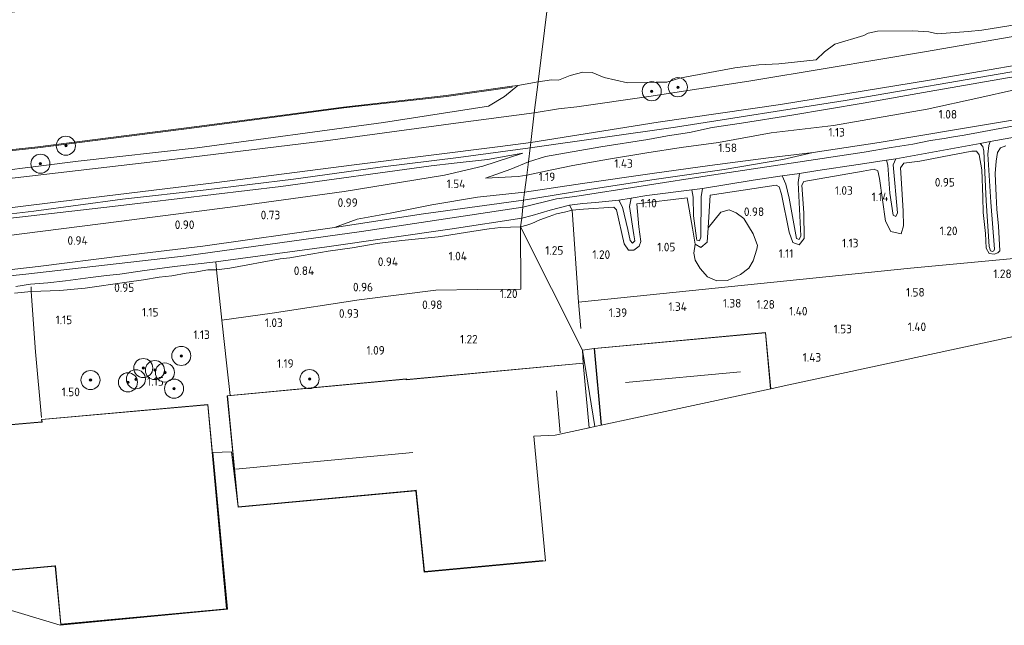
# Model space of a CAD drawing. Extents: x 126429 to 133038, y 413091 to 414846.
# Tile 223 of 256: x 131547 to 131753, y 413092 to 413218. Entities that reach past the tile are written whole.
import ezdxf
from ezdxf.enums import TextEntityAlignment as Align
from ezdxf.lldxf.tags import DXFTag

# ---------------------------------------------------------------- set-up
doc = ezdxf.new("R2010")
doc.units = 0
for name, color, linetype, lineweight in [('B-ME-GR-BOOM-S', 90, 'Continuous', 25), ('B-ME-GR-GRAS-GV', 60, 'Continuous', 13), ('B-ME-GR-MOERAS-GV', 120, 'Continuous', 13), ('B-ME-GW-OPHOGING_KRUIN-G', 90, 'Continuous', 18), ('B-ME-GW-TALUD_KRUIN-G', 90, 'Continuous', 18), ('B-ME-GW-TALUD_TEEN-G', 90, 'Continuous', 18), ('B-ME-IE-TERREINAFSCHEIDING_DOORGANG-G', 210, 'Continuous', 18), ('B-ME-IE-TERREINAFSCHEIDING_KUNSTMATIG_HEKWERK-G', 20, 'IE-TERREINAFSCHEIDING-KUNSTMATIG', 18), ('B-ME-KG-GRENS_OPNAME-G', 210, 'KG-OPNAME', 18), ('B-ME-KG-KADASTRAAL_DAKRAND-G', 170, 'Continuous', 18), ('B-ME-KG-KADASTRAAL_NOK-G', 10, 'Continuous', 18), ('B-ME-OB-BESCHOEIING-GV', 7, 'Continuous', 18), ('B-ME-OB-OEVERVOORZIENING-G', 7, 'Continuous', 18), ('B-ME-OG-BEBOUWING_BEDRIJVEN-GV', 7, 'Continuous', 18), ('B-ME-OG-HOOGTEPUNT-S', 7, 'Continuous', 25), ('B-ME-OG-TERREIN-GV', 7, 'Continuous', 18), ('B-ME-OG-TERREIN_GROEN-GV', 7, 'Continuous', 18), ('B-ME-OG-WATER_KANAAL-GV', 120, 'Continuous', 18), ('B-ME-OG-WATER_SLOOT-G', 120, 'Continuous', 18), ('B-ME-OG-WATER_SLOOT-GV', 120, 'Continuous', 18)]:
    doc.layers.add(name, color=color, linetype=linetype, lineweight=lineweight)
doc.styles.add('NLCS-ISO-ANNOTATIVE-T18', font='NLCS-ISO.ttf', dxfattribs={"height": 1.8})
doc.styles.get("Standard").update_dxf_attribs({"font": 'arial.ttf'})
doc.linetypes.add('IE-TERREINAFSCHEIDING-KUNSTMATIG', pattern='A,4,[82,NLCS.SHX,S=0.75,R=90,X=0,Y=0],4,-2', length=10)
tags = doc.linetypes.add('KG-OPNAME', pattern='A,5.5,-2,["O",Standard,S=1.8,R=0,X=-0.5,Y=-0.9],-2,5.5,-2,[5,NLCS.SHX,S=0.75,R=0,X=0,Y=0],-2', length=19).pattern_tags.tags
tags[6] = DXFTag(74, 10)

# ---------------------------------------------------------------- blocks, each defined once
blk = doc.blocks.new('SAL-HOOGTELABEL-SO')
at = {"color": 0, "linetype": 'ByBlock', "lineweight": -2, "style": 'NLCS-ISO-ANNOTATIVE-T18'}
blk.add_attdef('HOOGTE', text='', height=1.8, dxfattribs=at).set_placement((2.79, 0), align=Align.RIGHT)
blk = doc.blocks.new('SGR-BOOM_01-SO')
at = {"linetype": 'ByBlock', "lineweight": 18}
h = blk.add_hatch(color=0, dxfattribs=at)
h.dxf.hatch_style = 1
edge = h.paths.add_edge_path()
edge.add_arc((0, 0), 0.25, 0, 360)
at = {"color": 0, "linetype": 'ByBlock', "lineweight": 18}
for radius in [2, 0.25]:
    blk.add_circle((0, 0), radius, dxfattribs=at)

msp = doc.modelspace()

# ---------------------------------------------------------------- linework, layer by layer
at = {"layer": 'B-ME-GR-GRAS-GV'}
for points in [[(131756.629, 413215.268, 1.101), (131736.419, 413211.766, 1.095), (131716.481, 413208.401, 1.085), (131699.68, 413205.576, 1.121), (131678.706, 413202.363, 1.315), (131663.66, 413200.245, 1.595), (131659.829, 413199.776, 1.555), (131654.756, 413198.985, 1.381), (131655.556, 413205.475, 0.7), (131658.324, 413205.913, 0.7), (131659.781, 413205.811, 0.7), (131662.232, 413206.824, 0.7), (131664.937, 413207.479, 0.7), (131666.85, 413207.423, 0.7), (131669.344, 413206.373, 0.7), (131674.253, 413205.278, 0.7), (131678.311, 413205.331, 0.7), (131680.284, 413205.388, 0.7), (131682.517, 413205.37, 0.7), (131685.113, 413206.255, 0.7), (131696.719, 413208.399, 0.7), (131701.782, 413209.01, 0.7), (131705.913, 413209.267, 0.7), (131713.736, 413210.07, 0.7), (131715.5291, 413211.7224, 0.7), (131717.6942, 413213.3668, 0.7), (131723.76, 413215.14, 0.7), (131724.627, 413215.633, 0.7), (131726.632, 413216.099, 0.7), (131733.9621, 413216.1477, 0.7), (131737.3317, 413215.9387, 0.7), (131739.192, 413215.545, 0.7), (131745.559, 413216.032, 0.7), (131748.472, 413216.306, 0.7), (131755.815, 413217.456, 0.7)], [(131768.154, 413211.09, 2.563), (131737.487, 413205.816, 2.561), (131706.299, 413200.689, 2.563), (131680.675, 413196.997, 2.567), (131654.015, 413192.763, 2.555), (131654.756, 413198.985, 1.381), (131659.829, 413199.776, 1.555), (131663.66, 413200.245, 1.595), (131678.706, 413202.363, 1.315), (131699.68, 413205.576, 1.121), (131716.481, 413208.401, 1.085), (131736.419, 413211.766, 1.095), (131756.629, 413215.268, 1.101)], [(131753.791, 413206.33, 2.353), (131737.448, 413203.438, 2.369), (131723.625, 413200.98, 2.385), (131708.64, 413198.484, 2.437), (131698.138, 413196.786, 2.426), (131692.004, 413195.914, 2.38), (131687.224, 413194.845, 2.463), (131682.656, 413194.127, 2.426), (131678.552, 413193.398, 2.418), (131668.687, 413191.859, 2.576), (131657.122, 413189.855, 2.659), (131653.524, 413188.712, 2.497), (131653.877, 413191.629, 2.556), (131654.015, 413192.763, 2.555), (131680.675, 413196.997, 2.567), (131706.299, 413200.689, 2.563), (131737.487, 413205.816, 2.561), (131768.154, 413211.09, 2.563)], [(131533.723, 413185.62, 0.7), (131559.28, 413188.875, 0.7), (131584.164, 413191.644, 0.7), (131623.164, 413196.941, 0.7), (131645.189, 413200.388, 0.7), (131648.541, 413202.424, 0.7), (131651.335, 413204.728, 0.7), (131655.556, 413205.475, 0.7), (131654.756, 413198.985, 1.381), (131638.331, 413196.805, 1.051), (131611.06, 413193.134, 1.049), (131575.419, 413188.777, 1.051), (131538.841, 413184.484, 1.051)], [(131755.265, 413203.819, 1.273), (131747.84, 413202.111, 1.142), (131736.962, 413199.767, 0.908), (131717.405, 413196.326, 0.934), (131704.311, 413194.776, 1.339), (131693.328, 413192.76, 1.255), (131685.48, 413191.711, 1.575), (131678.302, 413190.607, 1.586), (131670.298, 413189.242, 1.378), (131662.811, 413187.947, 1.26), (131658.428, 413187.059, 1.257), (131653.208, 413185.918, 1.137), (131653.524, 413188.712, 2.497), (131657.122, 413189.855, 2.659), (131668.687, 413191.859, 2.576), (131678.552, 413193.398, 2.418), (131682.656, 413194.127, 2.426), (131687.224, 413194.845, 2.463), (131692.004, 413195.914, 2.38), (131698.138, 413196.786, 2.426), (131708.64, 413198.484, 2.437), (131723.625, 413200.98, 2.385), (131737.448, 413203.438, 2.369), (131753.791, 413206.33, 2.353)], [(131756.974, 413197.811, 0.788), (131743.163, 413195.444, 0.563), (131726.962, 413192.769, 0.475), (131713.099, 413190.631, 0.713), (131703.214, 413189.495, 1.063), (131691.53, 413187.934, 1.213), (131679.937, 413186.358, 1.375), (131664.872, 413184.171, 1.338), (131652.678, 413182.33, 1.014), (131653.208, 413185.918, 1.137), (131658.428, 413187.059, 1.257), (131662.811, 413187.947, 1.26), (131670.298, 413189.242, 1.378), (131678.302, 413190.607, 1.586), (131685.48, 413191.711, 1.575), (131693.328, 413192.76, 1.255), (131704.311, 413194.776, 1.339), (131717.405, 413196.326, 0.934), (131736.962, 413199.767, 0.908), (131747.84, 413202.111, 1.142), (131755.265, 413203.819, 1.273)], [(131764.593, 413197.978, -0.193), (131744.737, 413194.277, -0.193), (131742.531, 413193.943, -0.193), (131740.563, 413193.599, -0.193), (131737.714, 413193.206, -0.193), (131733.969, 413192.441, -0.193), (131729.489, 413191.676, -0.193), (131723.773, 413190.751, -0.193), (131691.834, 413185.946, -0.193), (131663.226, 413181.477, -0.193), (131659.366, 413180.924, -0.193), (131652.331, 413179.22, -0.193), (131652.46, 413180.704, 0.476), (131665.757, 413182.874, 0.476), (131679.83, 413185.015, 0.476), (131694.49, 413187.133, 0.476), (131706.766, 413189.171, 0.476), (131713.099, 413190.631, 0.713), (131726.962, 413192.769, 0.475), (131743.163, 413195.444, 0.563), (131756.974, 413197.811, 0.788)], [(131753.479, 413192.073, 0.938), (131752.382, 413191.63, 0.938), (131751.721, 413190.643, 0.938), (131751.461, 413188.827, 0.938), (131751.221, 413186.271, 0.938), (131751.463, 413181.615, 0.938), (131751.615, 413178.806, 0.938), (131751.924, 413175.227, 0.938), (131752.204, 413170.08, 0.938), (131751.77, 413169.617, 0.938), (131751.012, 413169.373, 0.938), (131750, 413169.488, 0.938), (131749.356, 413170.623, 0.938), (131749.234, 413173.697, 0.938), (131748.749, 413178.122, 0.938), (131748.666, 413181.307, 0.938), (131748.467, 413187.048, 0.938), (131747.903, 413190.176, 0.938), (131747.35, 413190.936, 0.938), (131746.342, 413190.94, 0.938), (131740.116, 413189.744, 0.938), (131735.464, 413188.856, 0.938), (131732.13, 413188.452, 0.938), (131731.44, 413187.425, 0.938), (131731.69, 413183.051, 0.938), (131732.006, 413178.4, 0.938), (131732.039, 413175.315, 0.938), (131731.537, 413173.615, 0.938), (131729.419, 413174.136, 0.938), (131728.288, 413176.307, 0.938), (131726.989, 413185.245, 0.938), (131726.666, 413186.798, 0.938), (131725.883, 413187.203, 0.938), (131723.573, 413186.764, 0.938), (131711.169, 413184.609, 0.938), (131710.736, 413183.807, 0.938), (131711.201, 413177.989, 0.938), (131711.28, 413172.642, 0.938), (131710.192, 413171.33, 0.938), (131708.897, 413171.796, 0.938), (131708.14, 413173.959, 0.938), (131706.513, 413181.94, 0.938), (131705.987, 413183.47, 0.938), (131705.411, 413183.804, 0.938), (131691.564, 413181.724, 0.938), (131691.126, 413174.854, 0.938), (131690.916, 413171.91, 0.938), (131689.609, 413170.784, 0.938), (131688.439, 413171.441, 0.938), (131687.855, 413174.84, 0.938), (131686.778, 413181.163, 0.938), (131676.212, 413179.874, 0.938), (131676.602, 413175.084, 0.938), (131677.036, 413172.019, 0.938), (131676.709, 413171.059, 0.938), (131675.568, 413170.18, 0.938), (131674.494, 413170.21, 0.938), (131673.558, 413171.535, 0.938), (131671.935, 413178.683, 0.938), (131671.392, 413179.188, 0.938), (131665.027, 413178.801, 0.938), (131662.652, 413178.574, 0.938), (131662.139, 413179.607, -0.193), (131664.909, 413179.999, -0.193), (131667.588, 413180.183, -0.193), (131672.472, 413180.694, -0.193), (131673.199, 413179.18, 0.499), (131674.332, 413174.533, 0.527), (131674.841, 413172.215, 0.527), (131675.302, 413171.701, 0.527), (131675.773, 413172.19, 0.527), (131675.596, 413173.422, 0.527), (131674.686, 413179.33, 0.499), (131675.004, 413181.068, -0.193), (131678.307, 413181.637, -0.193), (131687.754, 413182.849, -0.193), (131688.012, 413181.298, 0.547), (131688.098, 413177.367, 0.547), (131688.672, 413172.731, 0.547), (131688.793, 413172.321, 0.547), (131689.363, 413172.192, 0.547), (131689.604, 413172.938, 0.547), (131689.658, 413181.409, 0.547), (131689.971, 413183.108, -0.193), (131700.537, 413184.874, -0.193), (131706.642, 413185.792, -0.193), (131707.388, 413184.042, 0.671), (131708.072, 413181.079, 0.721), (131709.636, 413172.675, 0.721), (131710.197, 413172.453, 0.721), (131710.578, 413173.208, 0.721), (131710.02, 413184.359, 0.671), (131710.278, 413186.283, -0.193), (131714.094, 413186.884, -0.193), (131722.551, 413188.169, -0.193), (131728.496, 413189.037, -0.193), (131728.749, 413187.988, 0.591), (131729.201, 413182.174, 0.593), (131729.845, 413177.531, 0.593), (131730.468, 413177.233, 0.593), (131730.757, 413177.997, 0.593), (131729.88, 413188.082, 0.591), (131730.434, 413189.338, -0.193), (131748.113, 413192.563, -0.193), (131748.668, 413191.924, -0.193), (131748.872, 413190.949, -0.193), (131749.37, 413180.567, -0.193), (131750.011, 413170.956, -0.193), (131750.276, 413170.095, -0.193), (131750.648, 413169.904, -0.193), (131750.97, 413170.056, -0.193), (131751.115, 413170.406, -0.193), (131750.321, 413180.282, -0.193), (131749.689, 413190.291, -0.193), (131749.891, 413192.133, -0.193), (131750.219, 413192.991, -0.193), (131768.651, 413196.229, -0.193)], [(131535.811, 413177.986, 2.551), (131559.593, 413180.872, 2.43), (131587.757, 413184.339, 2.408), (131617.047, 413188.106, 2.542), (131647.581, 413191.951, 2.32), (131654.015, 413192.763, 2.555), (131653.877, 413191.629, 2.556), (131653.524, 413188.712, 2.497), (131649.859, 413187.2, 2.047), (131644.524, 413185.258, 1.631), (131651.395, 413185.633, 1.42), (131653.208, 413185.918, 1.137), (131652.678, 413182.33, 1.014), (131642.861, 413181.327, 1.476), (131633.271, 413179.726, 1.226), (131624.543, 413177.968, 0.826), (131617.684, 413176.672, 0.839), (131612.937, 413174.963, 0.601), (131585.359, 413171.034, 0.539), (131568.565, 413169.044, 0.726), (131550.868, 413166.75, 0.54), (131538.055, 413165.345, 0.478)], [(131544.218, 413173.206, 1.122), (131567.784, 413176.197, 1.159), (131591.044, 413179.242, 1.134), (131614.936, 413182.5, 1.397), (131635.922, 413185.879, 1.697), (131643.969, 413187.765, 1.847), (131652.365, 413190.522, 2.409), (131644.945, 413189.196, 2.228), (131637.943, 413188.437, 2.349), (131633.13, 413187.862, 2.431), (131601.659, 413183.547, 2.595), (131566.43, 413179.384, 2.603), (131529.249, 413175.095, 2.511)], [(131761.872, 413169.087, 1.475), (131733.486, 413166.45, 1.474), (131698.758, 413162.868, 1.399), (131664.03, 413159.286, 1.324), (131662.652, 413178.574, 0.938), (131665.027, 413178.801, 0.938), (131671.392, 413179.188, 0.938), (131671.935, 413178.683, 0.938), (131673.558, 413171.535, 0.938), (131674.494, 413170.21, 0.938), (131675.568, 413170.18, 0.938), (131676.709, 413171.059, 0.938), (131677.036, 413172.019, 0.938), (131676.602, 413175.084, 0.938), (131676.212, 413179.874, 0.938), (131686.778, 413181.163, 0.938), (131687.855, 413174.84, 0.938), (131688.439, 413171.441, 0.938), (131688.121, 413169.545, 1.286), (131688.44, 413168.091, 1.249), (131689.449, 413166.369, 1.286), (131691.026, 413164.634, 1.299), (131692.978, 413163.779, 1.299), (131695.214, 413163.875, 1.299), (131697.909, 413165.088, 1.311), (131699.638, 413166.438, 1.336), (131700.541, 413167.99, 1.324), (131701.338, 413170.421, 1.324), (131701.482, 413171.193, 1.224), (131700.603, 413173.595, 1.236), (131698.594, 413176.845, 1.124), (131696.992, 413178.033, 1.099), (131695.571, 413178.659, 1.124), (131693.827, 413178.175, 1.024), (131691.126, 413174.854, 0.938), (131691.564, 413181.724, 0.938), (131705.411, 413183.804, 0.938), (131705.987, 413183.47, 0.938), (131706.513, 413181.94, 0.938), (131708.14, 413173.959, 0.938), (131708.897, 413171.796, 0.938), (131710.192, 413171.33, 0.938), (131711.28, 413172.642, 0.938), (131711.201, 413177.989, 0.938), (131710.736, 413183.807, 0.938), (131711.169, 413184.609, 0.938), (131723.573, 413186.764, 0.938), (131725.883, 413187.203, 0.938), (131726.666, 413186.798, 0.938), (131726.989, 413185.245, 0.938), (131728.288, 413176.307, 0.938), (131729.419, 413174.136, 0.938), (131731.537, 413173.615, 0.938), (131732.039, 413175.315, 0.938), (131732.006, 413178.4, 0.938), (131731.69, 413183.051, 0.938), (131731.44, 413187.425, 0.938), (131732.13, 413188.452, 0.938), (131735.464, 413188.856, 0.938), (131740.116, 413189.744, 0.938), (131746.342, 413190.94, 0.938), (131747.35, 413190.936, 0.938), (131747.903, 413190.176, 0.938), (131748.467, 413187.048, 0.938), (131748.666, 413181.307, 0.938), (131748.749, 413178.122, 0.938), (131749.234, 413173.697, 0.938), (131749.356, 413170.623, 0.938), (131750, 413169.488, 0.938), (131751.012, 413169.373, 0.938), (131751.77, 413169.617, 0.938), (131752.204, 413170.08, 0.938), (131751.924, 413175.227, 0.938), (131751.615, 413178.806, 0.938), (131751.463, 413181.615, 0.938), (131751.221, 413186.271, 0.938), (131751.461, 413188.827, 0.938), (131751.721, 413190.643, 0.938), (131752.382, 413191.63, 0.938), (131753.479, 413192.073, 0.938)], [(131546.196, 413162.559, -0.188), (131549.244, 413163.084, -0.188), (131552.939, 413163.378, -0.188), (131556.613, 413163.774, -0.188), (131561.844, 413164.472, -0.188), (131565.197, 413164.884, -0.188), (131567.956, 413165.173, -0.188), (131573.146, 413165.936, -0.188), (131576.877, 413166.431, -0.188), (131579.426, 413166.766, -0.188), (131588.087, 413167.775, -0.188), (131588.233, 413166.111, 0.938), (131586.437, 413166.054, 0.938), (131583.701, 413165.626, 0.938), (131581.897, 413165.367, 0.938), (131578.863, 413164.809, 0.938), (131576.226, 413164.515, 0.938), (131572.908, 413163.987, 0.938), (131569.48, 413163.512, 0.938), (131560.716, 413162.227, 0.938), (131555.426, 413161.735, 0.938), (131549.435, 413161.545, 0.938), (131545.906, 413161.199, 0.938)], [(131545.906, 413161.199, 0.938), (131549.435, 413161.545, 0.938), (131555.426, 413161.735, 0.938), (131560.716, 413162.227, 0.938), (131569.48, 413163.512, 0.938), (131572.908, 413163.987, 0.938), (131576.226, 413164.515, 0.938), (131578.863, 413164.809, 0.938), (131581.897, 413165.367, 0.938), (131583.701, 413165.626, 0.938), (131586.437, 413166.054, 0.938), (131588.233, 413166.111, 0.938), (131589.363, 413155.575, 0.954), (131590.394, 413145.954, 1.088), (131591.058, 413139.767, 1.174), (131590.453, 413139.71, 1.34), (131592.741, 413116.421, 1.457), (131591.337, 413127.997, 1.032), (131587.444, 413127.826, 1.186), (131590.486, 413094.979, 1.186), (131555.501, 413091.624, 1.186), (131523.926, 413101.117, 1.186)]]:
    msp.add_polyline3d(points, dxfattribs=at)
for points in [[(131476.013, 413171.858, 2.195), (131451.921, 413169.934, 2.175), (131451.449, 413174.462, 1.051), (131460.803, 413175.712, 1.051), (131481.214, 413177.966, 1.051), (131501.624, 413180.221, 1.051), (131538.841, 413184.484, 1.051), (131575.419, 413188.777, 1.051), (131611.06, 413193.134, 1.049), (131638.331, 413196.805, 1.051), (131654.756, 413198.985, 1.381), (131654.015, 413192.763, 2.555), (131647.581, 413191.951, 2.32), (131617.047, 413188.106, 2.542), (131587.757, 413184.339, 2.408), (131559.593, 413180.872, 2.43), (131535.811, 413177.986, 2.551), (131506.41, 413174.544, 2.461)], [(131464.328, 413164.228, 1.009), (131452.815, 413163.156, 0.977), (131452.332, 413167.113, 2.248), (131490.712, 413170.549, 2.561), (131529.249, 413175.095, 2.511), (131566.43, 413179.384, 2.603), (131601.659, 413183.547, 2.595), (131633.13, 413187.862, 2.431), (131637.943, 413188.437, 2.349), (131644.945, 413189.196, 2.228), (131652.365, 413190.522, 2.409), (131643.969, 413187.765, 1.847), (131635.922, 413185.879, 1.697), (131614.936, 413182.5, 1.397), (131591.044, 413179.242, 1.134), (131567.784, 413176.197, 1.159), (131544.218, 413173.206, 1.122), (131519.095, 413169.986, 1.134), (131498.294, 413167.766, 1.097)], [(131665.757, 413182.874, 0.476), (131652.46, 413180.704, 0.476), (131652.678, 413182.33, 1.014), (131664.872, 413184.171, 1.338), (131679.937, 413186.358, 1.375), (131691.53, 413187.934, 1.213), (131703.214, 413189.495, 1.063), (131713.099, 413190.631, 0.713), (131706.766, 413189.171, 0.476), (131694.49, 413187.133, 0.476), (131679.83, 413185.015, 0.476)], [(131651.395, 413185.633, 1.42), (131644.524, 413185.258, 1.631), (131649.859, 413187.2, 2.047), (131653.524, 413188.712, 2.497), (131653.208, 413185.918, 1.137)], [(131631.575, 413177.825, 0.551), (131612.937, 413174.963, 0.601), (131617.684, 413176.672, 0.839), (131624.543, 413177.968, 0.826), (131633.271, 413179.726, 1.226), (131642.861, 413181.327, 1.476), (131652.678, 413182.33, 1.014), (131652.46, 413180.704, 0.476)], [(131488.246, 413159.009, -0.193), (131453.564, 413155.79, -0.188), (131453.459, 413157.018, 0.49), (131470.423, 413158.468, 0.49), (131492.8, 413160.757, 0.503), (131518.214, 413163.24, 0.503), (131538.055, 413165.345, 0.478), (131550.868, 413166.75, 0.54), (131568.565, 413169.044, 0.726), (131585.359, 413171.034, 0.539), (131612.937, 413174.963, 0.601), (131631.575, 413177.825, 0.551), (131652.46, 413180.704, 0.476), (131652.331, 413179.22, -0.193), (131618.607, 413174.146, -0.193), (131581.844, 413168.996, -0.193), (131548.325, 413165.182, -0.193), (131540.214, 413164.316, -0.193), (131537.457, 413164.066, -0.193), (131534.403, 413163.786, -0.193), (131532.777, 413163.602, -0.193), (131517.015, 413161.951, -0.193)], [(131653.218, 413175.419, 0.938), (131651.829, 413175.08, 0.938), (131652.142, 413176.916, -0.188), (131654.283, 413177.488, -0.193), (131658.052, 413178.613, -0.193), (131662.139, 413179.607, -0.193), (131662.652, 413178.574, 0.938), (131661.089, 413178.174, 0.938), (131659.42, 413177.808, 0.938), (131657.851, 413177.289, 0.938), (131655.88, 413176.562, 0.938), (131654.241, 413175.77, 0.938)], [(131590.988, 413166.446, 0.938), (131588.233, 413166.111, 0.938), (131588.087, 413167.775, -0.188), (131611.288, 413170.928, -0.188), (131637.545, 413174.689, -0.188), (131652.142, 413176.916, -0.188), (131651.829, 413175.08, 0.938), (131647.649, 413174.981, 0.938), (131645.291, 413174.653, 0.938), (131643.01, 413174.296, 0.938), (131634.638, 413172.996, 0.938), (131627.003, 413172.218, 0.938), (131621.84, 413171.575, 0.938), (131616.612, 413170.706, 0.938), (131611.586, 413169.98, 0.938), (131608.376, 413169.422, 0.938), (131605.908, 413169.034, 0.938), (131603.601, 413168.613, 0.938), (131601.519, 413168.358, 0.938)], [(131599.868, 413157.003, 1.151), (131589.363, 413155.575, 0.954), (131588.233, 413166.111, 0.938), (131590.988, 413166.446, 0.938), (131601.519, 413168.358, 0.938), (131603.601, 413168.613, 0.938), (131605.908, 413169.034, 0.938), (131608.376, 413169.422, 0.938), (131611.586, 413169.98, 0.938), (131616.612, 413170.706, 0.938), (131621.84, 413171.575, 0.938), (131627.003, 413172.218, 0.938), (131634.638, 413172.996, 0.938), (131643.01, 413174.296, 0.938), (131645.291, 413174.653, 0.938), (131647.649, 413174.981, 0.938), (131651.829, 413175.08, 0.938), (131651.906, 413162.034, 1.313), (131642.839, 413161.949, 1.313), (131634.159, 413161.821, 1.138), (131618.072, 413159.828, 1.088)], [(131586.418, 413137.852, 1.186), (131551.612, 413134.746, 1.186), (131551.661, 413134.226, 1.186), (131521.08, 413131.575, 1.186), (131523.993, 413101.208, 1.186), (131554.456, 413104.041, 1.186), (131555.597, 413091.782, 1.186), (131590.37, 413095.031, 1.186), (131588.394, 413116.441, 1.186)]]:
    msp.add_polyline3d(points, close=True, dxfattribs=at)
at = {"layer": 'B-ME-GR-MOERAS-GV'}
msp.add_polyline3d([(131526.6, 413189.086, 0.7), (131550.818, 413191.653, 0.7), (131584.093, 413195.879, 0.7), (131614.853, 413199.988, 0.7), (131636.354, 413202.399, 0.7), (131650.095, 413204.35, 0.7), (131650.064, 413204.548, 0.7), (131651.335, 413204.728, 0.7), (131648.541, 413202.424, 0.7), (131645.189, 413200.388, 0.7), (131623.164, 413196.941, 0.7), (131584.164, 413191.644, 0.7), (131559.28, 413188.875, 0.7), (131533.723, 413185.62, 0.7)], dxfattribs=at)
at = {"layer": 'B-ME-GW-OPHOGING_KRUIN-G'}
for points in [[(132003.399, 413226.785, 3.303), (131981.8445, 413253.7513, 3.2262), (131972.994, 413250.98, 3.178), (131958.869, 413246.621, 2.91), (131937.079, 413242.184, 3.162), (131915.106, 413237.457, 3.269), (131890.132, 413232.511, 3.278), (131860.26, 413226.506, 3.163), (131825.322, 413219.495, 3.212), (131802.252, 413215.004, 3.204), (131794.159, 413212.8, 3.332), (131756.312, 413207.868, 2.614), (131719.818, 413201.558, 2.614), (131684.307, 413195.965, 2.572), (131653.877, 413191.629, 2.556)], [(131282.041, 413155.093, 2.51), (131304.505, 413156.675, 2.355), (131325.405, 413158.498, 2.241), (131342.568, 413159.667, 2.35), (131363.475, 413161.017, 2.242), (131384.292, 413162.543, 2.31), (131403.13, 413163.891, 2.292), (131420.749, 413164.993, 2.355), (131438.494, 413166.871, 2.234), (131452.172, 413168.281, 2.302), (131473.646, 413170.217, 2.389), (131491.366, 413171.709, 2.462), (131507.52, 413173.48, 2.425), (131529.721, 413176.027, 2.54), (131549.991, 413178.363, 2.584), (131568.555, 413180.895, 2.574), (131586.07, 413182.844, 2.585), (131604.337, 413185.088, 2.603), (131622.45, 413187.596, 2.531), (131638.859, 413189.623, 2.573), (131653.877, 413191.629, 2.556)]]:
    msp.add_polyline3d(points, dxfattribs=at)
at = {"layer": 'B-ME-GW-TALUD_KRUIN-G'}
for points in [[(131975.363, 413253.807, 2.788), (131972.828, 413252.134, 2.801), (131971.044, 413251.378, 2.901), (131963.042, 413248.887, 2.851), (131937.234, 413243.199, 3.057), (131909.894, 413237.377, 3.172), (131879.68, 413231.477, 3.165), (131844.701, 413224.165, 3.104), (131821.412, 413219.653, 3.069), (131802.171, 413215.984, 3.037), (131796.285, 413214.533, 2.983), (131788.7, 413213.319, 3.055), (131780.596, 413212.635, 2.673), (131768.154, 413211.09, 2.563), (131737.487, 413205.816, 2.561), (131706.299, 413200.689, 2.563), (131680.675, 413196.997, 2.567), (131654.015, 413192.763, 2.555)], [(131653.524, 413188.712, 2.497), (131657.122, 413189.855, 2.659), (131668.687, 413191.859, 2.576), (131678.552, 413193.398, 2.418), (131682.656, 413194.127, 2.426), (131687.224, 413194.845, 2.463), (131692.004, 413195.914, 2.38), (131698.138, 413196.786, 2.426), (131708.64, 413198.484, 2.437), (131723.625, 413200.98, 2.385), (131737.448, 413203.438, 2.369), (131753.791, 413206.33, 2.353), (131764.09, 413207.881, 2.394), (131772.179, 413209.042, 2.487), (131778.548, 413209.633, 2.355)], [(131282.204, 413156.3, 2.37), (131313.986, 413159.149, 2.023), (131349.186, 413161.775, 2.039), (131385.026, 413163.967, 2.135), (131420.442, 413166.396, 2.196), (131451.921, 413169.934, 2.175), (131476.013, 413171.858, 2.195), (131506.41, 413174.544, 2.461), (131535.811, 413177.986, 2.551), (131559.593, 413180.872, 2.43), (131587.757, 413184.339, 2.408), (131617.047, 413188.106, 2.542), (131647.581, 413191.951, 2.32), (131654.015, 413192.763, 2.555)], [(131652.365, 413190.522, 2.409), (131644.945, 413189.196, 2.228), (131637.943, 413188.437, 2.349), (131633.13, 413187.862, 2.431), (131601.659, 413183.547, 2.595), (131566.43, 413179.384, 2.603), (131529.249, 413175.095, 2.511), (131490.712, 413170.549, 2.561), (131452.332, 413167.113, 2.248), (131415.302, 413163.38, 2.327), (131394.264, 413161.974, 2.304), (131373.226, 413160.569, 2.282), (131352.344, 413159.188, 2.312), (131331.462, 413157.807, 2.342), (131297.245, 413154.801, 2.425), (131281.897, 413154.02, 2.435)], [(131652.678, 413182.33, 1.014), (131664.872, 413184.171, 1.338), (131679.937, 413186.358, 1.375), (131691.53, 413187.934, 1.213), (131703.214, 413189.495, 1.063), (131713.099, 413190.631, 0.713)], [(131644.524, 413185.258, 1.631), (131649.859, 413187.2, 2.047), (131653.524, 413188.712, 2.497)], [(131612.937, 413174.963, 0.601), (131617.684, 413176.672, 0.839), (131624.543, 413177.968, 0.826), (131633.271, 413179.726, 1.226), (131642.861, 413181.327, 1.476), (131652.678, 413182.33, 1.014)]]:
    msp.add_polyline3d(points, dxfattribs=at)
at = {"layer": 'B-ME-GW-TALUD_TEEN-G'}
for points in [[(131778.548, 413209.633, 2.355), (131777.014, 413208.685, 2.138), (131769.68, 413206.959, 1.876), (131765.858, 413205.985, 1.452), (131762.274, 413205.155, 1.255), (131755.265, 413203.819, 1.273), (131747.84, 413202.111, 1.142), (131736.962, 413199.767, 0.908), (131717.405, 413196.326, 0.934), (131704.311, 413194.776, 1.339), (131693.328, 413192.76, 1.255), (131685.48, 413191.711, 1.575), (131678.302, 413190.607, 1.586), (131670.298, 413189.242, 1.378), (131662.811, 413187.947, 1.26), (131658.428, 413187.059, 1.257), (131653.208, 413185.918, 1.137)], [(131651.335, 413204.728, 0.7), (131648.541, 413202.424, 0.7), (131645.189, 413200.388, 0.7), (131623.164, 413196.941, 0.7), (131584.164, 413191.644, 0.7), (131559.28, 413188.875, 0.7), (131533.723, 413185.62, 0.7), (131507.434, 413182.722, 0.7), (131482.873, 413180.163, 0.7), (131457.819, 413177.455, 0.7), (131422.632, 413173.876, 0.7), (131390.205, 413171.376, 0.7), (131361.978, 413169.193, 0.7), (131324.177, 413166.288, 0.7), (131283.201, 413163.706, 0.7)], [(131652.365, 413190.522, 2.409), (131643.969, 413187.765, 1.847), (131635.922, 413185.879, 1.697), (131614.936, 413182.5, 1.397), (131591.044, 413179.242, 1.134), (131567.784, 413176.197, 1.159), (131544.218, 413173.206, 1.122), (131519.095, 413169.986, 1.134), (131498.294, 413167.766, 1.097), (131464.328, 413164.228, 1.009), (131452.815, 413163.156, 0.977), (131434.703, 413161.332, 1.065), (131408.283, 413159.247, 1.102), (131382.797, 413157.096, 1.115), (131353.929, 413155.179, 1.102), (131329.811, 413153.533, 1.102), (131306.924, 413151.906, 1.102), (131281.427, 413150.533, 1.082)], [(131653.208, 413185.918, 1.137), (131651.395, 413185.633, 1.42), (131644.524, 413185.258, 1.631)]]:
    msp.add_polyline3d(points, dxfattribs=at)
at = {"layer": 'B-ME-IE-TERREINAFSCHEIDING_DOORGANG-G'}
msp.add_polyline3d([(131659.829, 413199.776, 1.555), (131663.66, 413200.245, 1.595)], dxfattribs=at)
at = {"layer": 'B-ME-IE-TERREINAFSCHEIDING_KUNSTMATIG_HEKWERK-G'}
for points in [[(131663.66, 413200.245, 1.595), (131678.706, 413202.363, 1.315), (131699.68, 413205.576, 1.121), (131716.481, 413208.401, 1.085), (131736.419, 413211.766, 1.095), (131756.629, 413215.268, 1.101), (131777.153, 413219.111, 1.109), (131792.657, 413222.046, 1.027), (131793.032, 413223.696, 0.7), (131793.056, 413225.13, 0.7), (131793.252, 413227.307, 0.7), (131796.092, 413227.902, 0.7), (131797.66, 413224.693, 0.7), (131797.693, 413224.631, 0.73), (131798.849, 413223.055, 1.229), (131817.666, 413226.788, 1.05), (131836.38, 413230.535, 1.066), (131860.777, 413235.431, 0.996), (131884.415, 413240.024, 0.969), (131907.885, 413245.209, 1.027), (131915.395, 413246.8424, 1.0277), (131929.37, 413249.882, 1.029), (131958.942, 413256.397, 0.937), (131967.777, 413258.447, 0.975)], [(131282.763, 413160.455, 1.565), (131306.98, 413162.104, 1.463), (131335.06, 413164.3, 1.371), (131359.673, 413166.324, 1.291), (131391.146, 413169.111, 1.269), (131421.724, 413171.548, 1.257), (131451.449, 413174.462, 1.051), (131460.803, 413175.712, 1.051), (131481.214, 413177.966, 1.051), (131501.624, 413180.221, 1.051), (131538.841, 413184.484, 1.051), (131575.419, 413188.777, 1.051), (131611.06, 413193.134, 1.049), (131638.331, 413196.805, 1.051), (131654.756, 413198.985, 1.381)], [(131659.829, 413199.776, 1.555), (131654.756, 413198.985, 1.381)], [(131662.139, 413179.607, -0.193), (131662.652, 413178.574, 0.938), (131664.03, 413159.286, 1.324), (131698.758, 413162.868, 1.399), (131733.486, 413166.45, 1.474), (131761.872, 413169.087, 1.475), (131790.257, 413171.723, 1.476)], [(131588.087, 413167.775, -0.188), (131588.233, 413166.111, 0.938), (131589.363, 413155.575, 0.954), (131590.394, 413145.954, 1.088), (131591.058, 413139.767, 1.174)], [(131551.5771, 413135.134, 1.1915), (131550.339, 413148.889, 1.386), (131549.435, 413161.545, 0.938), (131549.41, 413162.492, 0.393)], [(131664.03, 413159.286, 1.324), (131664.471, 413153.796, 1.324)], [(131664.806, 413149.273, 1.342), (131667.274, 413149.631, 1.476)], [(131665.013, 413146.557, 1.19), (131664.806, 413149.273, 1.342)]]:
    msp.add_polyline3d(points, dxfattribs=at)
at = {"layer": 'B-ME-KG-GRENS_OPNAME-G'}
for points in [[(131667.3998, 413133.2438, 1.3201), (131668.759, 413133.536, 1.476), (131683.1, 413136.62, 1.373), (131704.252, 413141.168, 1.476), (131707.084, 413141.777, 1.392), (131731.067, 413146.935, 1.41), (131755.051, 413152.092, 1.429)], [(131360.621, 413115.983, 0.938), (131376.273, 413116.778, 1.28), (131411.341, 413118.599, 1.219), (131446.41, 413120.42, 1.158), (131481.478, 413122.24, 1.097), (131516.546, 413124.061, 1.036), (131521.035, 413124.294, 1.186), (131523.926, 413101.117, 1.186), (131555.501, 413091.624, 1.186), (131590.486, 413094.979, 1.186), (131587.444, 413127.826, 1.186), (131591.337, 413127.997, 1.032), (131592.741, 413116.421, 1.457), (131592.748, 413116.37, 1.457), (131629.923, 413119.781, 1.385), (131631.678, 413102.781, 1.451), (131656.487, 413105.081, 1.406), (131657.071, 413105.135, 1.406), (131654.653, 413131.231, 1.354), (131659.117, 413131.463, 1.354), (131666.266, 413133, 1.19), (131667.3998, 413133.2438, 1.3201)]]:
    msp.add_polyline3d(points, dxfattribs=at)
at = {"layer": 'B-ME-KG-KADASTRAAL_DAKRAND-G'}
for points in [[(131668.805, 413133.576, 14.944), (131667.328, 413149.586, 15.01), (131703.12, 413152.887, 15.01), (131704.2, 413141.188, 14.986)], [(131666.215, 413133.01, 12.953), (131664.968, 413146.502, 12.953), (131627.949, 413143.064, 12.8), (131627.941, 413143.212, 8.246), (131590.508, 413139.665, 8.321), (131592.786, 413116.476, 8.987), (131629.669, 413119.886, 8.846), (131630.028, 413119.918, 12.899), (131631.777, 413102.917, 12.953), (131656.527, 413105.189, 12.841), (131656.536, 413105.099, 12.842)]]:
    msp.add_polyline3d(points, dxfattribs=at)
msp.add_polyline3d([(131555.642, 413091.836, 16.42), (131554.501, 413104.096, 16.467), (131554.378, 413104.082, 9.344), (131524.038, 413101.262, 9.352), (131521.135, 413131.53, 9.352), (131551.569, 413134.155, 9.352), (131551.716, 413134.17, 16.468), (131551.667, 413134.7, 16.468), (131586.373, 413137.798, 16.42), (131588.344, 413116.437, 16.42), (131590.315, 413095.076, 16.42)], close=True, dxfattribs=at)
at = {"layer": 'B-ME-KG-KADASTRAAL_NOK-G'}
for points in [[(131673.847, 413142.488, 15.464), (131697.898, 413144.753, 15.464)], [(131659.363, 413140.714, 13.192), (131660.195, 413131.969, 13.192)], [(131592.205, 413124.332, 9.983), (131629.291, 413127.837, 9.983)]]:
    msp.add_polyline3d(points, dxfattribs=at)
at = {"layer": 'B-ME-OB-BESCHOEIING-GV'}
msp.add_polyline3d([(131451.575, 413181.028, 0.7), (131433.189, 413179.79, 0.7), (131433.177, 413179.99, 0.7), (131451.559, 413181.227, 0.7), (131470.434, 413182.988, 0.7), (131499.774, 413186.228, 0.7), (131526.578, 413189.285, 0.7), (131550.795, 413191.852, 0.7), (131584.067, 413196.077, 0.7), (131614.829, 413200.187, 0.7), (131636.329, 413202.597, 0.7), (131650.064, 413204.548, 0.7), (131650.095, 413204.35, 0.7), (131636.354, 413202.399, 0.7), (131614.853, 413199.988, 0.7), (131584.093, 413195.879, 0.7), (131550.818, 413191.653, 0.7), (131526.6, 413189.086, 0.7), (131499.796, 413186.029, 0.7), (131470.454, 413182.789, 0.7)], close=True, dxfattribs=at)
at = {"layer": 'B-ME-OB-OEVERVOORZIENING-G'}
for points in [[(131755.815, 413217.456, 0.7), (131748.472, 413216.306, 0.7), (131745.559, 413216.032, 0.7), (131739.192, 413215.545, 0.7), (131737.3317, 413215.9387, 0.7), (131733.9621, 413216.1477, 0.7), (131726.632, 413216.099, 0.7), (131724.627, 413215.633, 0.7), (131723.76, 413215.14, 0.7), (131717.6942, 413213.3668, 0.7), (131715.5291, 413211.7224, 0.7), (131713.736, 413210.07, 0.7), (131705.913, 413209.267, 0.7), (131701.782, 413209.01, 0.7), (131696.719, 413208.399, 0.7), (131685.113, 413206.255, 0.7), (131682.517, 413205.37, 0.7), (131680.284, 413205.388, 0.7), (131678.311, 413205.331, 0.7), (131674.253, 413205.278, 0.7), (131669.344, 413206.373, 0.7), (131666.85, 413207.423, 0.7), (131664.937, 413207.479, 0.7), (131662.232, 413206.824, 0.7), (131659.781, 413205.811, 0.7), (131658.324, 413205.913, 0.7), (131655.556, 413205.475, 0.7)], [(131655.556, 413205.475, 0.7), (131651.335, 413204.728, 0.7), (131650.064, 413204.548, 0.7), (131636.329, 413202.597, 0.7), (131614.829, 413200.187, 0.7), (131584.067, 413196.077, 0.7), (131550.795, 413191.852, 0.7), (131526.578, 413189.285, 0.7), (131499.774, 413186.228, 0.7), (131470.434, 413182.988, 0.7), (131451.559, 413181.227, 0.7), (131433.177, 413179.99, 0.7), (131429.372, 413179.734, 0.7), (131424.185, 413179.792, 0.7), (131411.573, 413179.157, 0.7), (131404.741, 413178.521, 0.7), (131400.227, 413178.05, 0.7), (131392.303, 413177.518, 0.7), (131376.997, 413175.781, 0.7), (131363.714, 413174.717, 0.7)]]:
    msp.add_polyline3d(points, dxfattribs=at)
at = {"layer": 'B-ME-OG-BEBOUWING_BEDRIJVEN-GV'}
for points in [[(131683.1, 413136.62, 1.373), (131668.759, 413133.536, 1.476), (131667.274, 413149.631, 1.476), (131703.165, 413152.942, 1.476), (131704.252, 413141.168, 1.476)], [(131665.013, 413146.557, 1.19), (131666.266, 413133, 1.19), (131659.117, 413131.463, 1.354), (131654.653, 413131.231, 1.354), (131657.071, 413105.135, 1.406), (131656.487, 413105.081, 1.406), (131656.482, 413105.135, 1.406), (131631.732, 413102.863, 1.451), (131629.984, 413119.856, 1.385), (131592.741, 413116.421, 1.457), (131590.453, 413139.71, 1.34), (131591.058, 413139.767, 1.174), (131627.988, 413143.267, 1.334), (131627.996, 413143.118, 1.334)], [(131588.394, 413116.441, 1.186), (131590.37, 413095.031, 1.186), (131555.597, 413091.782, 1.186), (131554.456, 413104.041, 1.186), (131523.993, 413101.208, 1.186), (131521.08, 413131.575, 1.186), (131551.661, 413134.226, 1.186), (131551.612, 413134.746, 1.186), (131586.418, 413137.852, 1.186)]]:
    msp.add_polyline3d(points, close=True, dxfattribs=at)
at = {"layer": 'B-ME-OG-TERREIN-GV'}
msp.add_polyline3d([(131755.051, 413152.092, 1.429), (131731.067, 413146.935, 1.41), (131707.084, 413141.777, 1.392), (131704.252, 413141.168, 1.476), (131703.165, 413152.942, 1.476), (131667.274, 413149.631, 1.476), (131664.806, 413149.273, 1.342), (131651.829, 413175.08, 0.938), (131653.218, 413175.419, 0.938), (131654.241, 413175.77, 0.938), (131655.88, 413176.562, 0.938), (131657.851, 413177.289, 0.938), (131659.42, 413177.808, 0.938), (131661.089, 413178.174, 0.938), (131662.652, 413178.574, 0.938), (131664.03, 413159.286, 1.324), (131698.758, 413162.868, 1.399), (131733.486, 413166.45, 1.474), (131761.872, 413169.087, 1.475)], dxfattribs=at)
for points in [[(131665.013, 413146.557, 1.19), (131627.996, 413143.118, 1.334), (131627.988, 413143.267, 1.334), (131591.058, 413139.767, 1.174), (131590.394, 413145.954, 1.088), (131589.363, 413155.575, 0.954), (131599.868, 413157.003, 1.151), (131618.072, 413159.828, 1.088), (131634.159, 413161.821, 1.138), (131642.839, 413161.949, 1.313), (131651.906, 413162.034, 1.313), (131651.829, 413175.08, 0.938), (131664.806, 413149.273, 1.342)], [(131668.759, 413133.536, 1.476), (131667.3998, 413133.2438, 1.3201), (131664.806, 413149.273, 1.342), (131667.274, 413149.631, 1.476)], [(131667.3998, 413133.2438, 1.3201), (131666.266, 413133, 1.19), (131665.013, 413146.557, 1.19), (131664.806, 413149.273, 1.342)], [(131629.984, 413119.856, 1.385), (131631.732, 413102.863, 1.451), (131656.482, 413105.135, 1.406), (131656.487, 413105.081, 1.406), (131631.678, 413102.781, 1.451), (131629.923, 413119.781, 1.385), (131592.748, 413116.37, 1.457), (131592.741, 413116.421, 1.457)]]:
    msp.add_polyline3d(points, close=True, dxfattribs=at)
at = {"layer": 'B-ME-OG-TERREIN_GROEN-GV'}
msp.add_polyline3d([(131701.482, 413171.193, 1.224), (131701.338, 413170.421, 1.324), (131700.541, 413167.99, 1.324), (131699.638, 413166.438, 1.336), (131697.909, 413165.088, 1.311), (131695.214, 413163.875, 1.299), (131692.978, 413163.779, 1.299), (131691.026, 413164.634, 1.299), (131689.449, 413166.369, 1.286), (131688.44, 413168.091, 1.249), (131688.121, 413169.545, 1.286), (131688.439, 413171.441, 0.938), (131689.609, 413170.784, 0.938), (131690.916, 413171.91, 0.938), (131691.126, 413174.854, 0.938), (131693.827, 413178.175, 1.024), (131695.571, 413178.659, 1.124), (131696.992, 413178.033, 1.099), (131698.594, 413176.845, 1.124), (131700.603, 413173.595, 1.236)], close=True, dxfattribs=at)
at = {"layer": 'B-ME-OG-WATER_KANAAL-GV'}
for points in [[(131540.768, 413219.506, 0.7), (131556.944, 413221.429, 0.7), (131573.332, 413223.142, 0.7), (131588.994, 413224.005, 0.7), (131597.164, 413224.315, 0.7), (131612.703, 413225.26, 0.7), (131624.393, 413225.937, 0.7), (131644.818, 413228.177, 0.7), (131652.907, 413230.507, 0.7), (131658.831, 413232.155, 0.7), (131655.556, 413205.475, 0.7), (131651.335, 413204.728, 0.7), (131650.064, 413204.548, 0.7), (131636.329, 413202.597, 0.7), (131614.829, 413200.187, 0.7), (131584.067, 413196.077, 0.7), (131550.795, 413191.852, 0.7), (131526.578, 413189.285, 0.7)], [(131755.815, 413217.456, 0.7), (131748.472, 413216.306, 0.7), (131745.559, 413216.032, 0.7), (131739.192, 413215.545, 0.7), (131737.3317, 413215.9387, 0.7), (131733.9621, 413216.1477, 0.7), (131726.632, 413216.099, 0.7), (131724.627, 413215.633, 0.7), (131723.76, 413215.14, 0.7), (131717.6942, 413213.3668, 0.7), (131715.5291, 413211.7224, 0.7), (131713.736, 413210.07, 0.7), (131705.913, 413209.267, 0.7), (131701.782, 413209.01, 0.7), (131696.719, 413208.399, 0.7), (131685.113, 413206.255, 0.7), (131682.517, 413205.37, 0.7), (131680.284, 413205.388, 0.7), (131678.311, 413205.331, 0.7), (131674.253, 413205.278, 0.7), (131669.344, 413206.373, 0.7), (131666.85, 413207.423, 0.7), (131664.937, 413207.479, 0.7), (131662.232, 413206.824, 0.7), (131659.781, 413205.811, 0.7), (131658.324, 413205.913, 0.7), (131655.556, 413205.475, 0.7), (131658.831, 413232.155, 0.7)]]:
    msp.add_polyline3d(points, dxfattribs=at)
at = {"layer": 'B-ME-OG-WATER_SLOOT-G'}
for points in [[(131756.974, 413197.811, 0.788), (131743.163, 413195.444, 0.563), (131726.962, 413192.769, 0.475), (131713.099, 413190.631, 0.713), (131706.766, 413189.171, 0.476), (131694.49, 413187.133, 0.476), (131679.83, 413185.015, 0.476), (131665.757, 413182.874, 0.476), (131652.46, 413180.704, 0.476)], [(131651.829, 413175.08, 0.938), (131653.218, 413175.419, 0.938), (131654.241, 413175.77, 0.938), (131655.88, 413176.562, 0.938), (131657.851, 413177.289, 0.938), (131659.42, 413177.808, 0.938), (131661.089, 413178.174, 0.938), (131662.652, 413178.574, 0.938), (131665.027, 413178.801, 0.938), (131671.392, 413179.188, 0.938), (131671.935, 413178.683, 0.938), (131673.558, 413171.535, 0.938), (131674.494, 413170.21, 0.938), (131675.568, 413170.18, 0.938), (131676.709, 413171.059, 0.938), (131677.036, 413172.019, 0.938), (131676.602, 413175.084, 0.938), (131676.212, 413179.874, 0.938), (131686.778, 413181.163, 0.938), (131687.855, 413174.84, 0.938), (131688.439, 413171.441, 0.938), (131689.609, 413170.784, 0.938), (131690.916, 413171.91, 0.938), (131691.126, 413174.854, 0.938), (131691.564, 413181.724, 0.938), (131705.411, 413183.804, 0.938), (131705.987, 413183.47, 0.938), (131706.513, 413181.94, 0.938), (131708.14, 413173.959, 0.938), (131708.897, 413171.796, 0.938), (131710.192, 413171.33, 0.938), (131711.28, 413172.642, 0.938), (131711.201, 413177.989, 0.938), (131710.736, 413183.807, 0.938), (131711.169, 413184.609, 0.938), (131723.573, 413186.764, 0.938), (131725.883, 413187.203, 0.938), (131726.666, 413186.798, 0.938), (131726.989, 413185.245, 0.938), (131728.288, 413176.307, 0.938), (131729.419, 413174.136, 0.938), (131731.537, 413173.615, 0.938), (131732.039, 413175.315, 0.938), (131732.006, 413178.4, 0.938), (131731.69, 413183.051, 0.938), (131731.44, 413187.425, 0.938), (131732.13, 413188.452, 0.938), (131735.464, 413188.856, 0.938), (131740.116, 413189.744, 0.938), (131746.342, 413190.94, 0.938), (131747.35, 413190.936, 0.938), (131747.903, 413190.176, 0.938), (131748.467, 413187.048, 0.938), (131748.666, 413181.307, 0.938), (131748.749, 413178.122, 0.938), (131749.234, 413173.697, 0.938), (131749.356, 413170.623, 0.938), (131750, 413169.488, 0.938), (131751.012, 413169.373, 0.938), (131751.77, 413169.617, 0.938), (131752.204, 413170.08, 0.938), (131751.924, 413175.227, 0.938), (131751.615, 413178.806, 0.938), (131751.463, 413181.615, 0.938), (131751.221, 413186.271, 0.938), (131751.461, 413188.827, 0.938), (131751.721, 413190.643, 0.938), (131752.382, 413191.63, 0.938), (131753.479, 413192.073, 0.938)], [(131652.46, 413180.704, 0.476), (131631.575, 413177.825, 0.551), (131612.937, 413174.963, 0.601), (131585.359, 413171.034, 0.539), (131568.565, 413169.044, 0.726), (131550.868, 413166.75, 0.54), (131538.055, 413165.345, 0.478), (131518.214, 413163.24, 0.503), (131492.8, 413160.757, 0.503), (131470.423, 413158.468, 0.49), (131453.459, 413157.018, 0.49), (131431.339, 413155.021, 0.528), (131418.695, 413154.034, 0.628), (131382.527, 413151.097, 0.674), (131346.9, 413148.917, 0.864), (131309.011, 413146.725, 0.801), (131280.613, 413145.086, 0.577)], [(131651.829, 413175.08, 0.938), (131647.649, 413174.981, 0.938), (131645.291, 413174.653, 0.938), (131643.01, 413174.296, 0.938), (131634.638, 413172.996, 0.938), (131627.003, 413172.218, 0.938), (131621.84, 413171.575, 0.938), (131616.612, 413170.706, 0.938), (131611.586, 413169.98, 0.938), (131608.376, 413169.422, 0.938), (131605.908, 413169.034, 0.938), (131603.601, 413168.613, 0.938), (131601.519, 413168.358, 0.938), (131590.988, 413166.446, 0.938), (131588.233, 413166.111, 0.938), (131586.437, 413166.054, 0.938), (131583.701, 413165.626, 0.938), (131581.897, 413165.367, 0.938), (131578.863, 413164.809, 0.938), (131576.226, 413164.515, 0.938), (131572.908, 413163.987, 0.938), (131569.48, 413163.512, 0.938), (131560.716, 413162.227, 0.938), (131555.426, 413161.735, 0.938), (131549.435, 413161.545, 0.938), (131545.906, 413161.199, 0.938)]]:
    msp.add_polyline3d(points, dxfattribs=at)
at = {"layer": 'B-ME-OG-WATER_SLOOT-GV'}
for points in [[(131768.651, 413196.229, -0.193), (131750.219, 413192.991, -0.193), (131748.113, 413192.563, -0.193), (131730.434, 413189.338, -0.193), (131728.496, 413189.037, -0.193), (131722.551, 413188.169, -0.193), (131714.094, 413186.884, -0.193), (131710.278, 413186.283, -0.193), (131706.642, 413185.792, -0.193), (131700.537, 413184.874, -0.193), (131689.971, 413183.108, -0.193), (131687.754, 413182.849, -0.193), (131678.307, 413181.637, -0.193), (131675.004, 413181.068, -0.193), (131672.472, 413180.694, -0.193), (131667.588, 413180.183, -0.193), (131664.909, 413179.999, -0.193), (131662.139, 413179.607, -0.193), (131658.052, 413178.613, -0.193), (131654.283, 413177.488, -0.193), (131652.142, 413176.916, -0.188), (131652.331, 413179.22, -0.193), (131659.366, 413180.924, -0.193), (131663.226, 413181.477, -0.193), (131691.834, 413185.946, -0.193), (131723.773, 413190.751, -0.193), (131729.489, 413191.676, -0.193), (131733.969, 413192.441, -0.193), (131737.714, 413193.206, -0.193), (131740.563, 413193.599, -0.193), (131742.531, 413193.943, -0.193), (131744.737, 413194.277, -0.193), (131764.593, 413197.978, -0.193)], [(131540.214, 413164.316, -0.193), (131548.325, 413165.182, -0.193), (131581.844, 413168.996, -0.193), (131618.607, 413174.146, -0.193), (131652.331, 413179.22, -0.193), (131652.142, 413176.916, -0.188), (131637.545, 413174.689, -0.188), (131611.288, 413170.928, -0.188), (131588.087, 413167.775, -0.188), (131579.426, 413166.766, -0.188), (131576.877, 413166.431, -0.188), (131573.146, 413165.936, -0.188), (131567.956, 413165.173, -0.188), (131565.197, 413164.884, -0.188), (131561.844, 413164.472, -0.188), (131556.613, 413163.774, -0.188), (131552.939, 413163.378, -0.188), (131549.244, 413163.084, -0.188), (131546.196, 413162.559, -0.188)]]:
    msp.add_polyline3d(points, dxfattribs=at)
for points in [[(131750.97, 413170.056, -0.193), (131750.648, 413169.904, -0.193), (131750.276, 413170.095, -0.193), (131750.011, 413170.956, -0.193), (131749.37, 413180.567, -0.193), (131748.872, 413190.949, -0.193), (131748.668, 413191.924, -0.193), (131748.113, 413192.563, -0.193), (131750.219, 413192.991, -0.193), (131749.891, 413192.133, -0.193), (131749.689, 413190.291, -0.193), (131750.321, 413180.282, -0.193), (131751.115, 413170.406, -0.193)], [(131730.757, 413177.997, 0.593), (131730.468, 413177.233, 0.593), (131729.845, 413177.531, 0.593), (131729.201, 413182.174, 0.593), (131728.749, 413187.988, 0.591), (131728.496, 413189.037, -0.193), (131730.434, 413189.338, -0.193), (131729.88, 413188.082, 0.591)], [(131710.578, 413173.208, 0.721), (131710.197, 413172.453, 0.721), (131709.636, 413172.675, 0.721), (131708.072, 413181.079, 0.721), (131707.388, 413184.042, 0.671), (131706.642, 413185.792, -0.193), (131710.278, 413186.283, -0.193), (131710.02, 413184.359, 0.671)], [(131689.604, 413172.938, 0.547), (131689.363, 413172.192, 0.547), (131688.793, 413172.321, 0.547), (131688.672, 413172.731, 0.547), (131688.098, 413177.367, 0.547), (131688.012, 413181.298, 0.547), (131687.754, 413182.849, -0.193), (131689.971, 413183.108, -0.193), (131689.658, 413181.409, 0.547)], [(131675.773, 413172.19, 0.527), (131675.302, 413171.701, 0.527), (131674.841, 413172.215, 0.527), (131674.332, 413174.533, 0.527), (131673.199, 413179.18, 0.499), (131672.472, 413180.694, -0.193), (131675.004, 413181.068, -0.193), (131674.686, 413179.33, 0.499), (131675.596, 413173.422, 0.527)]]:
    msp.add_polyline3d(points, close=True, dxfattribs=at)

# ---------------------------------------------------------------- block references
at = {"layer": 'B-ME-GR-BOOM-S'}
for p in [(131679.336, 413203.5, 1), (131684.804, 413204.337, 0.9), (131556.6858, 413192.084, 1.0415), (131551.358, 413188.31, 0.988), (131580.847, 413148.058, 1.046), (131572.89, 413145.509, 1.12), (131575.32, 413145.079, 1.17), (131561.835, 413143.003, 1.545), (131571.344, 413143.172, 1.383), (131577.418, 413144.577, 1.083), (131607.696, 413143.213, 1.608), (131569.677, 413142.524, 1.22), (131579.328, 413141.194, 1.383)]:
    msp.add_blockref('SGR-BOOM_01-SO', p, dxfattribs=at)
at = {"layer": 'B-ME-OG-HOOGTEPUNT-S'}
for p, values in [((131740.469, 413197.769, 1.076), {'HOOGTE': '1.08'}), ((131716.983, 413193.999, 1.126), {'HOOGTE': '1.13'}), ((131694.409, 413190.743, 1.576), {'HOOGTE': '1.58'}), ((131672.586, 413187.455, 1.426), {'HOOGTE': '1.43'}), ((131656.344, 413184.655, 1.188), {'HOOGTE': '1.19'}), ((131637.521, 413183.201, 1.538), {'HOOGTE': '1.54'}), ((131740.002, 413183.519, 0.951), {'HOOGTE': '0.95'}), ((131718.637, 413181.796, 1.026), {'HOOGTE': '1.03'}), ((131726.107, 413180.453, 1.138), {'HOOGTE': '1.14'}), ((131614.994, 413179.262, 0.988), {'HOOGTE': '0.99'}), ((131677.611, 413179.155, 1.102), {'HOOGTE': '1.10'}), ((131598.768, 413176.667, 0.726), {'HOOGTE': '0.73'}), ((131700.079, 413177.359, 0.976), {'HOOGTE': '0.98'}), ((131580.809, 413174.635, 0.901), {'HOOGTE': '0.90'}), ((131740.559, 413173.341, 1.201), {'HOOGTE': '1.20'}), ((131558.467, 413171.32, 0.938), {'HOOGTE': '0.94'}), ((131681.497, 413169.956, 1.051), {'HOOGTE': '1.05'}), ((131719.826, 413170.792, 1.126), {'HOOGTE': '1.13'}), ((131637.859, 413168.067, 1.042), {'HOOGTE': '1.04'}), ((131658.045, 413169.247, 1.251), {'HOOGTE': '1.25'}), ((131667.843, 413168.377, 1.201), {'HOOGTE': '1.20'}), ((131706.195, 413168.606, 1.114), {'HOOGTE': '1.11'}), ((131623.435, 413166.881, 0.942), {'HOOGTE': '0.94'}), ((131605.874, 413164.997, 0.842), {'HOOGTE': '0.84'}), ((131751.893, 413164.355, 1.276), {'HOOGTE': '1.28'}), ((131568.204, 413161.458, 0.946), {'HOOGTE': '0.95'}), ((131618.192, 413161.575, 0.96), {'HOOGTE': '0.96'}), ((131648.457, 413160.182, 1.201), {'HOOGTE': '1.20'}), ((131733.682, 413160.485, 1.576), {'HOOGTE': '1.58'}), ((131632.722, 413157.867, 0.976), {'HOOGTE': '0.98'}), ((131695.303, 413158.185, 1.376), {'HOOGTE': '1.38'}), ((131702.319, 413157.951, 1.276), {'HOOGTE': '1.28'}), ((131573.288, 413156.303, 1.151), {'HOOGTE': '1.15'}), ((131615.211, 413156.044, 0.926), {'HOOGTE': '0.93'}), ((131671.395, 413156.216, 1.388), {'HOOGTE': '1.39'}), ((131683.908, 413157.479, 1.338), {'HOOGTE': '1.34'}), ((131709.151, 413156.528, 1.401), {'HOOGTE': '1.40'}), ((131555.215, 413154.695, 1.151), {'HOOGTE': '1.15'}), ((131599.304, 413154.109, 1.026), {'HOOGTE': '1.03'}), ((131584.029, 413151.599, 1.126), {'HOOGTE': '1.13'}), ((131718.458, 413152.787, 1.526), {'HOOGTE': '1.53'}), ((131733.989, 413153.251, 1.401), {'HOOGTE': '1.40'}), ((131640.121, 413150.655, 1.217), {'HOOGTE': '1.22'}), ((131620.645, 413148.325, 1.092), {'HOOGTE': '1.09'}), ((131601.583, 413145.562, 1.192), {'HOOGTE': '1.19'}), ((131712.017, 413146.856, 1.426), {'HOOGTE': '1.43'}), ((131574.382, 413141.821, 1.151), {'HOOGTE': '1.15'}), ((131556.82, 413139.609, 1.501), {'HOOGTE': '1.50'})]:
    msp.add_blockref('SAL-HOOGTELABEL-SO', p, dxfattribs=at).add_auto_attribs(values)

doc.saveas('drawing.dxf')
